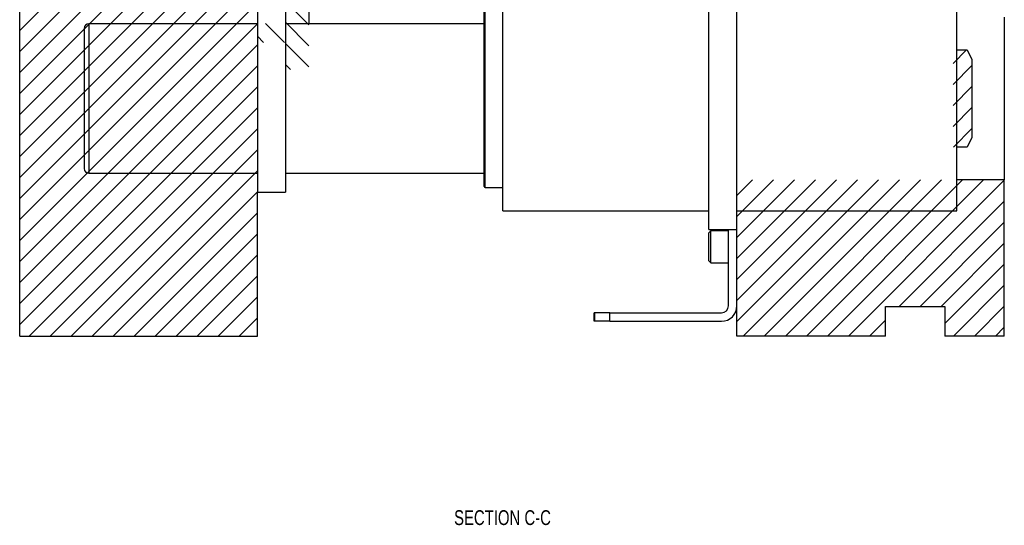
# Model space of a CAD drawing. Header units: inches. Extents: x 1880 to 2363, y -453 to -54.
# Tile 147 of 256: x 1916.54 to 1924.83, y -428.83 to -424.57. Entities that reach past the tile are written whole.
import ezdxf

# ---------------------------------------------------------------- set-up
doc = ezdxf.new("R2010")
doc.units = ezdxf.units.IN
doc.header["$LTSCALE"] = 0.5
doc.header["$MEASUREMENT"] = 0
for name, color, linetype in [('SID-M-D', 42, 'Continuous'), ('SID-M-F', 202, 'Continuous'), ('SID-M-S', 105, 'Continuous')]:
    doc.layers.add(name, color=color, linetype=linetype)
doc.styles.add('SLDTEXTSTYLE0', font='TXT', dxfattribs={"width": 0.595745})

msp = doc.modelspace()

# ---------------------------------------------------------------- linework, layer by layer
at = {"layer": 'SID-M-F', "linetype": 'Continuous'}
for p, q in [((1916.54171, -425.19239), (1918.54171, -423.19239)), ((1916.54171, -425.36917), (1918.54171, -423.36917)), ((1916.54171, -425.54594), (1918.54171, -423.54594)), ((1916.54171, -425.72272), (1918.54171, -423.72272)), ((1916.54171, -424.66206), (1917.36071, -423.84306)), ((1916.54171, -425.8995), (1918.54171, -423.8995)), ((1916.54171, -425.01561), (1917.63138, -423.92595)), ((1916.54171, -424.83884), (1917.45384, -423.92672)), ((1916.54171, -426.07627), (1918.54171, -424.07627)), ((1916.54171, -426.25305), (1918.54171, -424.25305)), ((1916.54171, -426.42983), (1918.54171, -424.42983)), ((1918.97479, -424.61407), (1918.80922, -424.4485)), ((1918.77099, -424.76383), (1918.61131, -424.60415)), ((1918.97479, -424.79084), (1918.77793, -424.59399)), ((1916.54171, -426.6066), (1918.54171, -424.6066)), ((1918.59421, -424.76383), (1918.54171, -424.71133)), ((1918.97479, -424.96762), (1918.77793, -424.77077)), ((1916.54171, -426.78338), (1918.54171, -424.78338)), ((1924.39604, -424.93946), (1924.50886, -424.82665)), ((1916.54171, -426.96016), (1918.54171, -424.96016)), ((1918.8212, -424.99081), (1918.77793, -424.94755)), ((1924.39604, -425.11623), (1924.55353, -424.95875)), ((1916.54171, -427.13693), (1918.54171, -425.13693)), ((1924.39604, -425.29301), (1924.55353, -425.13553)), ((1916.62026, -427.23517), (1918.54171, -425.31371)), ((1924.39604, -425.46979), (1924.55353, -425.31231)), ((1916.79703, -427.23517), (1918.54171, -425.49049)), ((1924.39892, -425.64369), (1924.55353, -425.48908)), ((1916.97381, -427.23517), (1918.54171, -425.66726)), ((1917.15059, -427.23517), (1918.54171, -425.84404)), ((1922.57671, -426.05168), (1922.70744, -425.92095)), ((1922.57671, -426.22846), (1922.88422, -425.92095)), ((1922.57671, -426.40524), (1923.061, -425.92095)), ((1922.57671, -426.58201), (1923.23777, -425.92095)), ((1922.57671, -426.75879), (1923.41455, -425.92095)), ((1922.57671, -426.93557), (1923.59133, -425.92095)), ((1922.57671, -427.11234), (1923.7681, -425.92095)), ((1922.63067, -427.23517), (1923.94488, -425.92095)), ((1922.80744, -427.23517), (1924.12166, -425.92095)), ((1922.98422, -427.23517), (1924.29843, -425.92095)), ((1923.161, -427.23517), (1924.47521, -425.92095)), ((1923.33777, -427.23517), (1924.65199, -425.92095)), ((1923.51455, -427.23517), (1924.82671, -425.923)), ((1917.32736, -427.23517), (1918.54171, -426.02082)), ((1923.94133, -426.98517), (1924.82671, -426.09978)), ((1917.50414, -427.23517), (1918.54171, -426.19759)), ((1924.1181, -426.98517), (1924.82671, -426.27656)), ((1917.68092, -427.23517), (1918.54171, -426.37437)), ((1924.29488, -426.98517), (1924.82671, -426.45333)), ((1917.85769, -427.23517), (1918.54171, -426.55115)), ((1924.32671, -427.13011), (1924.82671, -426.63011)), ((1918.03447, -427.23517), (1918.54171, -426.72792)), ((1924.39843, -427.23517), (1924.82671, -426.80689)), ((1918.21125, -427.23517), (1918.54171, -426.9047)), ((1924.57521, -427.23517), (1924.82671, -426.98366)), ((1918.38802, -427.23517), (1918.54171, -427.08148)), ((1923.69133, -427.23517), (1923.82671, -427.09978)), ((1924.75199, -427.23517), (1924.82671, -427.16044))]:
    msp.add_line(p, q, dxfattribs=at)
at = {"layer": 'SID-M-S'}
for p, q in [((1916.54171, -427.23517), (1916.54171, -423.08967)), ((1922.34049, -426.33753), (1922.34049, -424.13281)), ((1922.57671, -426.33753), (1922.57671, -424.13281)), ((1920.60821, -426.18005), (1920.60821, -424.29029)), ((1924.42711, -426.18005), (1924.42711, -424.29029)), ((1918.54171, -424.44777), (1918.54171, -426.02257)), ((1918.77793, -424.44777), (1918.77793, -426.02257)), ((1918.97479, -424.4485), (1918.97479, -424.60525)), ((1920.45073, -425.97533), (1920.45073, -424.49501)), ((1920.4586, -425.9832), (1920.4586, -424.48714)), ((1918.54171, -424.60525), (1917.12439, -424.60525)), ((1917.12439, -424.60525), (1917.12439, -425.86509)), ((1920.45073, -424.60525), (1918.77793, -424.60525)), ((1924.82671, -424.54938), (1924.82671, -425.92095)), ((1917.08502, -424.64462), (1917.08502, -425.82572)), ((1924.42711, -424.82665), (1924.51416, -424.82665)), ((1924.51416, -424.82665), (1924.55353, -424.90655)), ((1924.55353, -424.90655), (1924.55353, -425.56378)), ((1924.55353, -425.56378), (1924.51416, -425.64369)), ((1924.51416, -425.64369), (1924.42711, -425.64369)), ((1917.12439, -425.86509), (1918.54171, -425.86509)), ((1918.77793, -425.86509), (1920.45073, -425.86509)), ((1924.82671, -425.92095), (1924.42711, -425.92095)), ((1924.82671, -427.23517), (1924.82671, -425.92095)), ((1920.4586, -425.9832), (1920.60821, -425.9832)), ((1918.54171, -426.02257), (1918.77793, -426.02257)), ((1918.54171, -427.23517), (1918.54171, -426.02257)), ((1920.60821, -426.18005), (1922.34049, -426.18005)), ((1922.57671, -426.18005), (1924.42711, -426.18005)), ((1922.34049, -426.33753), (1922.57671, -426.33753)), ((1922.50571, -426.97917), (1922.50571, -426.33753)), ((1922.57671, -427.23517), (1922.57671, -426.33753)), ((1922.35811, -426.34917), (1922.34171, -426.36557)), ((1922.34171, -426.60277), (1922.34171, -426.36557)), ((1922.50571, -426.34917), (1922.35811, -426.34917)), ((1922.35811, -426.61917), (1922.35811, -426.34917)), ((1922.34171, -426.60277), (1922.35811, -426.61917)), ((1922.35811, -426.61917), (1922.50571, -426.61917)), ((1923.82671, -426.98517), (1924.32671, -426.98517)), ((1923.82671, -427.23517), (1923.82671, -426.98517)), ((1924.32671, -426.98517), (1924.32671, -427.23517)), ((1921.37671, -427.11017), (1921.37671, -427.03917)), ((1921.38171, -427.03917), (1921.37671, -427.03917)), ((1921.38171, -427.11017), (1921.38171, -427.03917)), ((1921.50671, -427.03917), (1921.38171, -427.03917)), ((1921.50671, -427.11017), (1921.50671, -427.03917)), ((1921.50671, -427.03917), (1922.44571, -427.03917)), ((1921.38171, -427.11017), (1921.37671, -427.11017)), ((1921.50671, -427.11017), (1921.38171, -427.11017)), ((1921.50671, -427.11017), (1922.44571, -427.11017)), ((1916.54171, -427.23517), (1918.54171, -427.23517)), ((1923.82671, -427.23517), (1922.57671, -427.23517)), ((1924.82671, -427.23517), (1924.32671, -427.23517))]:
    msp.add_line(p, q, dxfattribs=at)
for centre, radius, start, end in [((1917.12439, -424.64462), 0.03937, 90, 180), ((1917.12439, -425.82572), 0.03937, 180, 270), ((1920.4586, -425.97533), 0.00787, 180, 270), ((1922.44571, -426.97917), 0.131, 270, 0), ((1922.44571, -426.97917), 0.06, 270, 0)]:
    msp.add_arc(centre, radius, start, end, dxfattribs=at)

# ---------------------------------------------------------------- texts
at = {"layer": 'SID-M-D', "style": 'SLDTEXTSTYLE0', "width": 0.75}
msp.add_text('SECTION C-C', height=0.125, dxfattribs=at).set_placement((1920.19676, -428.8259))

doc.saveas('drawing.dxf')
